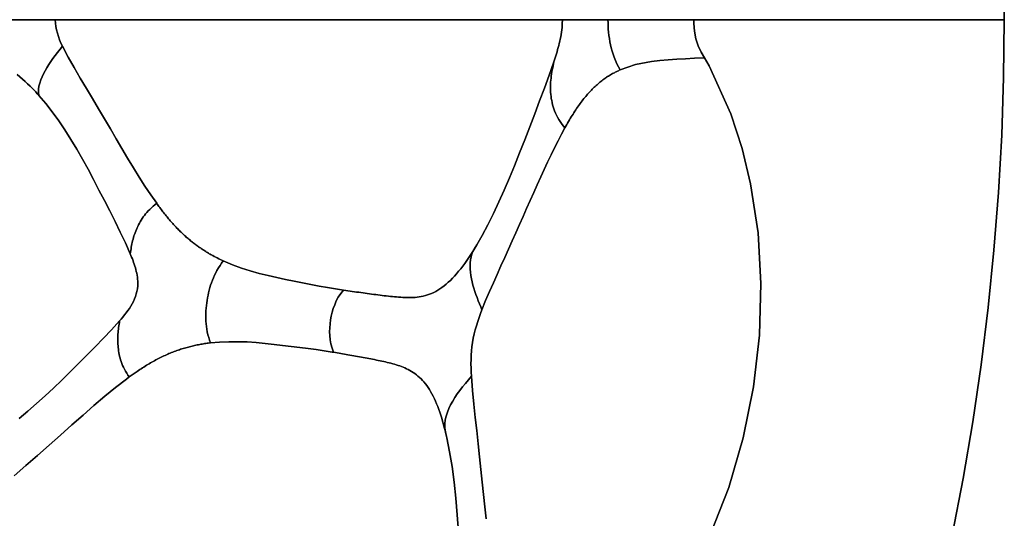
# Model space of a CAD drawing. Header units: centimetres. Extents: x -49.6 to 49.6, y -49.6 to 49.6.
# Tile 45 of 61: x 30.6 to 49.6, y -9.6 to 0. Entities that reach past the tile are written whole.
import ezdxf

# ---------------------------------------------------------------- set-up
doc = ezdxf.new("R2010")
doc.units = ezdxf.units.CM
doc.layers.get('0').update_dxf_attribs({"true_color": 0x5890e1})

msp = doc.modelspace()

# ---------------------------------------------------------------- linework, layer by layer
at = {"color": 16, "true_color": 0x870606}
for points in [[(49.604, 1.113, 0), (49.617, 0, 0), (49.3, 0, 0), (48.923, 0, 0), (48.395, 0, 0), (47.632, 0, 0), (46.431, 0, 0), (44.558, 0, 0), (43.208, 0, 0), (41.676, 0, 0), (37.98, 0, 0), (33.811, 0, 0), (29.538, 0, 0), (25.259, 0, 0), (22.982, 0, 0), (21.208, 0, 0), (19.831, 0, 0), (19.075, 0, 0), (18.72, 0, 0), (18.685, 0, 0), (18.684, 0, 0), (18.484, 2.72, 0)], [(45.072, 0, 0), (46.081, 0, 0), (47.133, 0, 0), (48.121, 0, 0), (48.936, 0, 0), (49.471, 0, 0), (49.599, 0, 0), (49.617, 0, 0), (49.604, 1.113, 0)], [(29.538, 0, 0), (33.811, 0, 0), (37.98, 0, 0), (41.676, 0, 0), (43.208, 0, 0), (44.558, 0, 0), (46.431, 0, 0), (47.632, 0, 0), (48.395, 0, 0), (48.923, 0, 0), (49.3, 0, 0), (49.617, 0, 0), (49.604, -1.113, 0), (49.567, -2.226, 0), (49.504, -3.338, 0), (49.417, -4.448, 0), (49.305, -5.555, 0), (49.167, -6.66, 0), (49.006, -7.762, 0), (48.819, -8.859, 0), (48.608, -9.953, 0)], [(30.548, -1.06, 0), (30.599, -1.102, 0), (30.649, -1.145, 0), (30.698, -1.19, 0), (30.746, -1.235, 0), (30.794, -1.282, 0), (30.841, -1.33, 0), (30.872, -1.362, 0), (30.903, -1.395, 0), (30.934, -1.428, 0), (30.964, -1.462, 0), (30.958, -1.403, 0), (30.958, -1.342, 0), (30.966, -1.283, 0), (30.981, -1.223, 0), (31, -1.164, 0), (31.025, -1.105, 0), (31.053, -1.045, 0), (31.084, -0.986, 0), (31.119, -0.926, 0), (31.156, -0.867, 0), (31.195, -0.808, 0), (31.236, -0.749, 0), (31.28, -0.69, 0), (31.325, -0.631, 0), (31.373, -0.571, 0), (31.419, -0.511, 0), (31.391, -0.451, 0), (31.365, -0.389, 0), (31.341, -0.324, 0), (31.321, -0.259, 0), (31.305, -0.196, 0), (31.293, -0.132, 0), (31.285, -0.067, 0), (31.282, 0, 0), (31.204, 0, 0), (31.125, 0, 0), (31.048, 0, 0), (30.971, 0, 0), (30.895, 0, 0), (30.819, 0, 0), (30.744, 0, 0), (30.67, 0, 0), (30.597, 0, 0), (30.526, 0, 0)], [(30.67, 0, 0), (30.744, 0, 0), (30.819, 0, 0), (30.895, 0, 0), (30.971, 0, 0), (31.048, 0, 0)], [(48.608, -9.953, 0), (48.819, -8.859, 0), (49.006, -7.762, 0), (49.167, -6.66, 0), (49.305, -5.555, 0), (49.417, -4.448, 0), (49.504, -3.338, 0), (49.567, -2.226, 0), (49.604, -1.113, 0), (49.617, 0, 0), (49.599, 0, 0), (49.471, 0, 0), (48.936, 0, 0), (48.121, 0, 0), (47.133, 0, 0), (46.081, 0, 0), (45.072, 0, 0), (44.618, 0, 0), (44.215, 0, 0), (43.876, 0, 0), (43.617, 0, 0), (43.618, -0.074, 0), (43.632, -0.224, 0), (43.659, -0.37, 0), (43.702, -0.505, 0), (43.76, -0.626, 0), (43.825, -0.737, 0), (43.912, -0.892, 0), (44.332, -1.815, 0), (44.551, -2.484, 0), (44.716, -3.168, 0), (44.86, -4.116, 0), (44.915, -5.096, 0), (44.884, -6.092, 0), (44.768, -7.09, 0), (44.57, -8.075, 0), (44.292, -9.033, 0), (43.936, -9.947, 0)], [(43.936, -9.947, 0), (44.292, -9.033, 0), (44.57, -8.075, 0), (44.768, -7.09, 0), (44.884, -6.092, 0), (44.915, -5.096, 0), (44.86, -4.116, 0), (44.716, -3.168, 0), (44.551, -2.484, 0), (44.332, -1.815, 0), (43.912, -0.892, 0), (43.825, -0.737, 0), (43.808, -0.738, 0), (43.63, -0.745, 0), (43.457, -0.753, 0), (43.287, -0.763, 0), (43.122, -0.773, 0), (42.959, -0.787, 0), (42.801, -0.807, 0), (42.491, -0.867, 0), (42.193, -0.97, 0), (42.177, -0.977, 0), (42.162, -0.984, 0), (42.146, -0.991, 0), (42.13, -0.999, 0), (42.115, -1.006, 0), (42.099, -1.014, 0), (42.083, -1.023, 0), (42.067, -1.031, 0), (42.048, -1.041, 0), (42.029, -1.052, 0), (42.01, -1.063, 0), (41.991, -1.075, 0), (41.972, -1.087, 0), (41.953, -1.099, 0), (41.934, -1.111, 0), (41.916, -1.124, 0), (41.897, -1.137, 0), (41.878, -1.15, 0), (41.86, -1.164, 0), (41.841, -1.178, 0), (41.823, -1.193, 0), (41.804, -1.207, 0), (41.785, -1.223, 0), (41.767, -1.239, 0), (41.748, -1.255, 0), (41.73, -1.271, 0), (41.712, -1.288, 0), (41.693, -1.305, 0), (41.675, -1.323, 0), (41.657, -1.341, 0), (41.638, -1.36, 0), (41.62, -1.379, 0), (41.602, -1.398, 0), (41.584, -1.418, 0), (41.566, -1.438, 0), (41.548, -1.459, 0), (41.53, -1.48, 0), (41.512, -1.501, 0), (41.494, -1.524, 0), (41.476, -1.546, 0), (41.459, -1.569, 0), (41.441, -1.592, 0), (41.423, -1.616, 0), (41.406, -1.64, 0), (41.388, -1.665, 0), (41.371, -1.69, 0), (41.353, -1.716, 0), (41.336, -1.742, 0), (41.318, -1.768, 0), (41.301, -1.795, 0), (41.284, -1.822, 0), (41.267, -1.85, 0), (41.25, -1.878, 0), (41.232, -1.906, 0), (41.215, -1.935, 0), (41.198, -1.964, 0), (41.18, -1.995, 0), (41.162, -2.026, 0), (41.144, -2.058, 0), (41.127, -2.09, 0), (41.062, -2.209, 0), (40.995, -2.338, 0), (40.927, -2.471, 0), (40.86, -2.608, 0), (40.794, -2.748, 0), (40.727, -2.89, 0), (40.66, -3.036, 0), (40.592, -3.185, 0), (40.524, -3.336, 0), (40.456, -3.489, 0), (40.387, -3.643, 0), (40.319, -3.798, 0), (40.249, -3.955, 0), (40.18, -4.112, 0), (40.109, -4.27, 0), (40.038, -4.431, 0), (39.965, -4.593, 0), (39.892, -4.755, 0), (39.818, -4.918, 0), (39.745, -5.082, 0), (39.67, -5.249, 0), (39.596, -5.421, 0), (39.524, -5.6, 0), (39.496, -5.673, 0), (39.468, -5.749, 0), (39.442, -5.827, 0), (39.417, -5.908, 0), (39.395, -5.986, 0), (39.375, -6.065, 0), (39.358, -6.146, 0), (39.343, -6.23, 0), (39.332, -6.314, 0), (39.323, -6.396, 0), (39.317, -6.478, 0), (39.314, -6.559, 0), (39.312, -6.643, 0), (39.313, -6.726, 0), (39.316, -6.807, 0), (39.32, -6.885, 0), (39.341, -7.158, 0), (39.367, -7.42, 0), (39.395, -7.678, 0), (39.423, -7.934, 0), (39.451, -8.186, 0), (39.477, -8.437, 0), (39.503, -8.683, 0), (39.528, -8.928, 0), (39.553, -9.169, 0), (39.578, -9.407, 0), (39.604, -9.639, 0)], [(30.584, -7.697, 0), (30.754, -7.557, 0), (30.92, -7.412, 0), (31.084, -7.264, 0), (31.245, -7.113, 0), (31.408, -6.956, 0), (31.57, -6.798, 0), (31.732, -6.638, 0), (31.892, -6.477, 0), (32.053, -6.314, 0), (32.213, -6.151, 0), (32.37, -5.985, 0), (32.524, -5.815, 0), (32.555, -5.779, 0), (32.587, -5.74, 0), (32.619, -5.7, 0), (32.651, -5.659, 0), (32.682, -5.616, 0), (32.712, -5.573, 0), (32.74, -5.529, 0), (32.766, -5.484, 0), (32.791, -5.438, 0), (32.812, -5.392, 0), (32.831, -5.344, 0), (32.847, -5.295, 0), (32.86, -5.245, 0), (32.869, -5.193, 0), (32.875, -5.139, 0), (32.877, -5.083, 0), (32.875, -5.045, 0), (32.872, -5.007, 0), (32.868, -4.969, 0), (32.862, -4.932, 0), (32.855, -4.896, 0), (32.847, -4.86, 0), (32.838, -4.825, 0), (32.829, -4.791, 0), (32.818, -4.756, 0), (32.807, -4.721, 0), (32.795, -4.687, 0), (32.783, -4.653, 0), (32.77, -4.619, 0), (32.756, -4.585, 0), (32.743, -4.551, 0), (32.729, -4.518, 0), (32.635, -4.308, 0), (32.537, -4.103, 0), (32.436, -3.898, 0), (32.333, -3.693, 0), (32.23, -3.491, 0), (32.125, -3.288, 0), (32.021, -3.088, 0), (31.914, -2.888, 0), (31.806, -2.693, 0), (31.695, -2.5, 0), (31.583, -2.313, 0), (31.466, -2.128, 0), (31.347, -1.952, 0), (31.224, -1.781, 0), (31.096, -1.617, 0), (30.964, -1.462, 0), (30.934, -1.428, 0), (30.903, -1.395, 0), (30.872, -1.362, 0), (30.841, -1.33, 0), (30.794, -1.282, 0), (30.746, -1.235, 0), (30.698, -1.19, 0), (30.649, -1.145, 0), (30.599, -1.102, 0), (30.548, -1.06, 0)], [(30.49, -8.804, 0), (30.715, -8.608, 0), (30.938, -8.412, 0), (31.16, -8.215, 0), (31.38, -8.019, 0), (31.599, -7.824, 0), (31.817, -7.632, 0), (32.027, -7.448, 0), (32.237, -7.27, 0), (32.445, -7.1, 0), (32.654, -6.939, 0), (32.709, -6.898, 0), (32.685, -6.86, 0), (32.661, -6.822, 0), (32.638, -6.784, 0), (32.618, -6.747, 0), (32.6, -6.71, 0), (32.583, -6.674, 0), (32.569, -6.638, 0), (32.556, -6.602, 0), (32.544, -6.567, 0), (32.534, -6.532, 0), (32.525, -6.498, 0), (32.517, -6.464, 0), (32.511, -6.43, 0), (32.505, -6.396, 0), (32.5, -6.362, 0), (32.496, -6.329, 0), (32.493, -6.296, 0), (32.49, -6.263, 0), (32.489, -6.23, 0), (32.488, -6.197, 0), (32.488, -6.165, 0), (32.488, -6.132, 0), (32.489, -6.1, 0), (32.491, -6.068, 0), (32.494, -6.036, 0), (32.497, -6.004, 0), (32.501, -5.972, 0), (32.505, -5.941, 0), (32.51, -5.909, 0), (32.515, -5.878, 0), (32.519, -5.847, 0), (32.524, -5.815, 0), (32.37, -5.985, 0), (32.213, -6.151, 0), (32.053, -6.314, 0), (31.892, -6.477, 0), (31.732, -6.638, 0), (31.57, -6.798, 0), (31.408, -6.956, 0), (31.245, -7.113, 0), (31.084, -7.264, 0), (30.92, -7.412, 0), (30.754, -7.557, 0), (30.584, -7.697, 0)], [(39.07, -9.886, 0), (39.046, -9.56, 0), (39.018, -9.235, 0), (38.985, -8.927, 0), (38.946, -8.629, 0), (38.899, -8.343, 0), (38.845, -8.07, 0), (38.839, -8.045, 0), (38.826, -7.986, 0), (38.812, -7.928, 0), (38.797, -7.87, 0), (38.782, -7.814, 0), (38.764, -7.753, 0), (38.747, -7.694, 0), (38.728, -7.635, 0), (38.709, -7.578, 0), (38.69, -7.523, 0), (38.67, -7.47, 0), (38.649, -7.418, 0), (38.627, -7.367, 0), (38.605, -7.318, 0), (38.582, -7.27, 0), (38.558, -7.224, 0), (38.533, -7.18, 0), (38.509, -7.138, 0), (38.483, -7.099, 0), (38.458, -7.062, 0), (38.431, -7.027, 0), (38.404, -6.994, 0), (38.376, -6.963, 0), (38.347, -6.933, 0), (38.317, -6.905, 0), (38.288, -6.879, 0), (38.258, -6.854, 0), (38.228, -6.832, 0), (38.197, -6.81, 0), (38.166, -6.791, 0), (38.134, -6.772, 0), (38.102, -6.755, 0), (38.069, -6.738, 0), (38.036, -6.723, 0), (38.003, -6.709, 0), (37.97, -6.696, 0), (37.937, -6.684, 0), (37.903, -6.673, 0), (37.869, -6.662, 0), (37.834, -6.652, 0), (37.8, -6.642, 0), (37.765, -6.633, 0), (37.731, -6.625, 0), (37.696, -6.616, 0), (37.661, -6.608, 0), (37.626, -6.6, 0), (37.59, -6.593, 0), (37.555, -6.585, 0), (37.519, -6.578, 0), (37.484, -6.571, 0), (37.448, -6.563, 0), (37.412, -6.556, 0), (37.376, -6.549, 0), (37.34, -6.542, 0), (37.304, -6.535, 0), (37.268, -6.528, 0), (37.231, -6.521, 0), (37.195, -6.515, 0), (37.158, -6.508, 0), (37.121, -6.501, 0), (37.084, -6.495, 0), (37.047, -6.488, 0), (37.01, -6.482, 0), (36.973, -6.475, 0), (36.936, -6.469, 0), (36.901, -6.463, 0), (36.867, -6.457, 0), (36.833, -6.451, 0), (36.798, -6.445, 0), (36.764, -6.439, 0), (36.729, -6.433, 0), (36.694, -6.427, 0), (36.659, -6.421, 0), (36.633, -6.416, 0), (36.479, -6.392, 0), (36.322, -6.368, 0), (36.164, -6.347, 0), (36.003, -6.326, 0), (35.84, -6.306, 0), (35.674, -6.287, 0), (35.508, -6.268, 0), (35.338, -6.25, 0), (35.165, -6.234, 0), (34.991, -6.222, 0), (34.813, -6.216, 0), (34.633, -6.216, 0), (34.457, -6.223, 0), (34.278, -6.239, 0), (34.262, -6.241, 0), (34.238, -6.244, 0), (34.214, -6.247, 0), (34.191, -6.251, 0), (34.167, -6.254, 0), (34.143, -6.258, 0), (34.119, -6.262, 0), (34.095, -6.266, 0), (34.071, -6.271, 0), (34.047, -6.275, 0), (34.023, -6.28, 0), (33.998, -6.285, 0), (33.974, -6.29, 0), (33.95, -6.296, 0), (33.925, -6.301, 0), (33.901, -6.307, 0), (33.877, -6.313, 0), (33.852, -6.32, 0), (33.827, -6.326, 0), (33.802, -6.333, 0), (33.778, -6.34, 0), (33.753, -6.348, 0), (33.728, -6.356, 0), (33.703, -6.363, 0), (33.678, -6.372, 0), (33.654, -6.38, 0), (33.629, -6.389, 0), (33.604, -6.398, 0), (33.579, -6.407, 0), (33.554, -6.417, 0), (33.529, -6.426, 0), (33.503, -6.437, 0), (33.478, -6.447, 0), (33.453, -6.458, 0), (33.427, -6.469, 0), (33.401, -6.481, 0), (33.376, -6.492, 0), (33.35, -6.504, 0), (33.325, -6.517, 0), (33.299, -6.529, 0), (33.274, -6.542, 0), (33.248, -6.556, 0), (33.223, -6.569, 0), (33.197, -6.583, 0), (33.172, -6.597, 0), (33.146, -6.611, 0), (33.12, -6.626, 0), (33.095, -6.641, 0), (33.069, -6.657, 0), (33.043, -6.672, 0), (33.017, -6.688, 0), (32.991, -6.705, 0), (32.965, -6.721, 0), (32.939, -6.738, 0), (32.914, -6.755, 0), (32.888, -6.773, 0), (32.862, -6.79, 0), (32.824, -6.817, 0), (32.786, -6.843, 0), (32.747, -6.871, 0), (32.709, -6.898, 0), (32.654, -6.939, 0), (32.445, -7.1, 0), (32.237, -7.27, 0), (32.027, -7.448, 0), (31.817, -7.632, 0), (31.599, -7.824, 0), (31.38, -8.019, 0), (31.16, -8.215, 0), (30.938, -8.412, 0), (30.715, -8.608, 0), (30.49, -8.804, 0)], [(39.604, -9.639, 0), (39.578, -9.407, 0), (39.553, -9.169, 0), (39.528, -8.928, 0), (39.503, -8.683, 0), (39.477, -8.437, 0), (39.451, -8.186, 0), (39.423, -7.934, 0), (39.395, -7.678, 0), (39.367, -7.42, 0), (39.341, -7.158, 0), (39.32, -6.885, 0), (39.263, -6.953, 0), (39.205, -7.021, 0), (39.15, -7.089, 0), (39.096, -7.157, 0), (39.047, -7.225, 0), (39.002, -7.294, 0), (38.959, -7.365, 0), (38.92, -7.436, 0), (38.885, -7.507, 0), (38.856, -7.58, 0), (38.831, -7.654, 0), (38.814, -7.728, 0), (38.805, -7.805, 0), (38.805, -7.882, 0), (38.818, -7.965, 0), (38.839, -8.045, 0), (38.845, -8.07, 0), (38.899, -8.343, 0), (38.946, -8.629, 0), (38.985, -8.927, 0), (39.018, -9.235, 0), (39.046, -9.56, 0), (39.07, -9.886, 0)]]:
    msp.add_polyline3d(points, dxfattribs=at)
for points in [[(39.035, -4.904, 0), (39.074, -4.857, 0), (39.114, -4.809, 0), (39.154, -4.757, 0), (39.193, -4.704, 0), (39.232, -4.649, 0), (39.271, -4.592, 0), (39.31, -4.533, 0), (39.349, -4.473, 0), (39.387, -4.411, 0), (39.425, -4.348, 0), (39.531, -4.164, 0), (39.64, -3.958, 0), (39.747, -3.744, 0), (39.852, -3.519, 0), (39.955, -3.288, 0), (40.056, -3.054, 0), (40.153, -2.818, 0), (40.253, -2.569, 0), (40.351, -2.319, 0), (40.448, -2.068, 0), (40.544, -1.818, 0), (40.638, -1.569, 0), (40.732, -1.32, 0), (40.824, -1.07, 0), (40.915, -0.812, 0), (40.927, -0.775, 0), (40.939, -0.737, 0), (40.952, -0.698, 0), (40.964, -0.658, 0), (40.976, -0.618, 0), (40.987, -0.578, 0), (40.999, -0.537, 0), (41.009, -0.496, 0), (41.019, -0.457, 0), (41.028, -0.416, 0), (41.037, -0.375, 0), (41.046, -0.332, 0), (41.054, -0.288, 0), (41.061, -0.242, 0), (41.067, -0.197, 0), (41.072, -0.15, 0), (41.077, -0.075, 0), (41.078, 0, 0), (41.024, 0, 0), (40.975, 0, 0), (40.932, 0, 0), (40.895, 0, 0), (40.864, 0, 0), (40.835, 0, 0), (40.784, 0, 0), (40.725, 0, 0), (40.645, 0, 0), (40.532, 0, 0), (40.459, 0, 0), (40.376, 0, 0), (40.174, 0, 0), (39.938, 0, 0), (39.81, 0, 0), (39.676, 0, 0), (39.537, 0, 0), (39.395, 0, 0), (39.099, 0, 0), (38.794, 0, 0), (38.482, 0, 0), (38.169, 0, 0), (38.01, 0, 0), (37.849, 0, 0), (37.522, 0, 0), (37.184, 0, 0), (36.833, 0, 0), (36.65, 0, 0), (36.464, 0, 0), (36.076, 0, 0), (35.874, 0, 0), (35.667, 0, 0), (35.454, 0, 0), (35.236, 0, 0), (34.786, 0, 0), (34.319, 0, 0), (33.836, 0, 0), (33.339, 0, 0), (32.83, 0, 0), (32.314, 0, 0), (31.799, 0, 0), (31.282, 0, 0), (31.285, -0.067, 0), (31.293, -0.132, 0), (31.305, -0.196, 0), (31.321, -0.259, 0), (31.341, -0.324, 0), (31.365, -0.389, 0), (31.391, -0.451, 0), (31.419, -0.511, 0), (31.529, -0.723, 0), (31.645, -0.925, 0), (31.765, -1.126, 0), (31.884, -1.325, 0), (32.002, -1.522, 0), (32.118, -1.719, 0), (32.232, -1.913, 0), (32.345, -2.107, 0), (32.457, -2.299, 0), (32.568, -2.489, 0), (32.679, -2.675, 0), (32.79, -2.858, 0), (32.901, -3.038, 0), (33.013, -3.213, 0), (33.125, -3.382, 0), (33.24, -3.545, 0), (33.255, -3.566, 0), (33.27, -3.587, 0), (33.285, -3.608, 0), (33.301, -3.628, 0), (33.316, -3.648, 0), (33.331, -3.669, 0), (33.346, -3.689, 0), (33.362, -3.709, 0), (33.377, -3.729, 0), (33.393, -3.748, 0), (33.408, -3.768, 0), (33.424, -3.787, 0), (33.44, -3.806, 0), (33.455, -3.825, 0), (33.471, -3.844, 0), (33.487, -3.863, 0), (33.503, -3.882, 0), (33.519, -3.9, 0), (33.535, -3.918, 0), (33.551, -3.936, 0), (33.567, -3.953, 0), (33.583, -3.971, 0), (33.599, -3.988, 0), (33.615, -4.005, 0), (33.631, -4.022, 0), (33.647, -4.039, 0), (33.664, -4.055, 0), (33.68, -4.072, 0), (33.697, -4.088, 0), (33.713, -4.104, 0), (33.73, -4.12, 0), (33.746, -4.136, 0), (33.763, -4.151, 0), (33.779, -4.166, 0), (33.796, -4.181, 0), (33.813, -4.196, 0), (33.829, -4.21, 0), (33.846, -4.225, 0), (33.863, -4.239, 0), (33.88, -4.253, 0), (33.896, -4.267, 0), (33.913, -4.28, 0), (33.93, -4.294, 0), (33.947, -4.307, 0), (33.964, -4.32, 0), (33.981, -4.333, 0), (33.998, -4.346, 0), (34.016, -4.358, 0), (34.033, -4.371, 0), (34.05, -4.383, 0), (34.067, -4.395, 0), (34.084, -4.407, 0), (34.101, -4.418, 0), (34.119, -4.43, 0), (34.136, -4.441, 0), (34.153, -4.452, 0), (34.171, -4.464, 0), (34.188, -4.474, 0), (34.205, -4.485, 0), (34.223, -4.496, 0), (34.24, -4.506, 0), (34.257, -4.517, 0), (34.275, -4.527, 0), (34.292, -4.537, 0), (34.322, -4.553, 0), (34.351, -4.569, 0), (34.381, -4.585, 0), (34.41, -4.6, 0), (34.44, -4.615, 0), (34.469, -4.629, 0), (34.499, -4.643, 0), (34.528, -4.657, 0), (34.702, -4.731, 0), (34.876, -4.795, 0), (35.049, -4.851, 0), (35.221, -4.899, 0), (35.391, -4.941, 0), (35.561, -4.979, 0), (35.728, -5.014, 0), (35.894, -5.048, 0), (36.058, -5.081, 0), (36.219, -5.112, 0), (36.38, -5.142, 0), (36.538, -5.171, 0), (36.694, -5.197, 0), (36.849, -5.22, 0), (36.892, -5.227, 0), (36.934, -5.233, 0), (36.976, -5.239, 0), (37.019, -5.245, 0), (37.061, -5.251, 0), (37.103, -5.257, 0), (37.144, -5.263, 0), (37.186, -5.269, 0), (37.227, -5.275, 0), (37.269, -5.28, 0), (37.31, -5.286, 0), (37.351, -5.292, 0), (37.392, -5.297, 0), (37.433, -5.303, 0), (37.474, -5.308, 0), (37.514, -5.313, 0), (37.555, -5.318, 0), (37.595, -5.323, 0), (37.636, -5.328, 0), (37.676, -5.332, 0), (37.716, -5.337, 0), (37.756, -5.341, 0), (37.796, -5.345, 0), (37.836, -5.349, 0), (37.876, -5.353, 0), (37.915, -5.356, 0), (37.955, -5.359, 0), (37.995, -5.362, 0), (38.034, -5.364, 0), (38.074, -5.365, 0), (38.113, -5.365, 0), (38.152, -5.364, 0), (38.192, -5.363, 0), (38.232, -5.36, 0), (38.272, -5.356, 0), (38.312, -5.351, 0), (38.351, -5.344, 0), (38.391, -5.335, 0), (38.431, -5.325, 0), (38.47, -5.313, 0), (38.511, -5.299, 0), (38.552, -5.283, 0), (38.592, -5.265, 0), (38.632, -5.245, 0), (38.672, -5.222, 0), (38.712, -5.197, 0), (38.752, -5.17, 0), (38.792, -5.14, 0), (38.834, -5.106, 0), (38.875, -5.07, 0), (38.915, -5.032, 0), (38.955, -4.991, 0), (38.995, -4.949, 0)], [(41.094, -2.048, 0), (41.127, -2.09, 0), (41.144, -2.058, 0), (41.162, -2.026, 0), (41.18, -1.995, 0), (41.198, -1.964, 0), (41.215, -1.935, 0), (41.232, -1.906, 0), (41.25, -1.878, 0), (41.267, -1.85, 0), (41.284, -1.822, 0), (41.301, -1.795, 0), (41.318, -1.768, 0), (41.336, -1.742, 0), (41.353, -1.716, 0), (41.371, -1.69, 0), (41.388, -1.665, 0), (41.406, -1.64, 0), (41.423, -1.616, 0), (41.441, -1.592, 0), (41.459, -1.569, 0), (41.476, -1.546, 0), (41.494, -1.524, 0), (41.512, -1.501, 0), (41.53, -1.48, 0), (41.548, -1.459, 0), (41.566, -1.438, 0), (41.584, -1.418, 0), (41.602, -1.398, 0), (41.62, -1.379, 0), (41.638, -1.36, 0), (41.657, -1.341, 0), (41.675, -1.323, 0), (41.693, -1.305, 0), (41.712, -1.288, 0), (41.73, -1.271, 0), (41.748, -1.255, 0), (41.767, -1.239, 0), (41.785, -1.223, 0), (41.804, -1.207, 0), (41.823, -1.193, 0), (41.841, -1.178, 0), (41.86, -1.164, 0), (41.878, -1.15, 0), (41.897, -1.137, 0), (41.916, -1.124, 0), (41.934, -1.111, 0), (41.953, -1.099, 0), (41.972, -1.087, 0), (41.991, -1.075, 0), (42.01, -1.063, 0), (42.029, -1.052, 0), (42.048, -1.041, 0), (42.067, -1.031, 0), (42.083, -1.023, 0), (42.099, -1.014, 0), (42.115, -1.006, 0), (42.13, -0.999, 0), (42.146, -0.991, 0), (42.162, -0.984, 0), (42.177, -0.977, 0), (42.193, -0.97, 0), (42.162, -0.908, 0), (42.133, -0.849, 0), (42.106, -0.79, 0), (42.08, -0.725, 0), (42.058, -0.666, 0), (42.039, -0.606, 0), (42.023, -0.545, 0), (42.008, -0.483, 0), (41.997, -0.424, 0), (41.986, -0.364, 0), (41.978, -0.303, 0), (41.971, -0.243, 0), (41.966, -0.182, 0), (41.962, -0.121, 0), (41.96, -0.06, 0), (41.959, 0, 0), (41.94, 0, 0), (41.922, 0, 0), (41.902, 0, 0), (41.883, 0, 0), (41.864, 0, 0), (41.845, 0, 0), (41.825, 0, 0), (41.806, 0, 0), (41.787, 0, 0), (41.769, 0, 0), (41.75, 0, 0), (41.731, 0, 0), (41.712, 0, 0), (41.694, 0, 0), (41.675, 0, 0), (41.656, 0, 0), (41.638, 0, 0), (41.62, 0, 0), (41.602, 0, 0), (41.584, 0, 0), (41.566, 0, 0), (41.548, 0, 0), (41.53, 0, 0), (41.512, 0, 0), (41.495, 0, 0), (41.478, 0, 0), (41.461, 0, 0), (41.444, 0, 0), (41.428, 0, 0), (41.411, 0, 0), (41.396, 0, 0), (41.38, 0, 0), (41.364, 0, 0), (41.349, 0, 0), (41.334, 0, 0), (41.32, 0, 0), (41.306, 0, 0), (41.292, 0, 0), (41.279, 0, 0), (41.266, 0, 0), (41.254, 0, 0), (41.242, 0, 0), (41.231, 0, 0), (41.22, 0, 0), (41.21, 0, 0), (41.2, 0, 0), (41.191, 0, 0), (41.182, 0, 0), (41.173, 0, 0), (41.165, 0, 0), (41.158, 0, 0), (41.151, 0, 0), (41.145, 0, 0), (41.138, 0, 0), (41.133, 0, 0), (41.127, 0, 0), (41.122, 0, 0), (41.116, 0, 0), (41.111, 0, 0), (41.106, 0, 0), (41.1, 0, 0), (41.094, 0, 0), (41.087, 0, 0), (41.078, 0, 0), (41.077, -0.075, 0), (41.072, -0.15, 0), (41.067, -0.197, 0), (41.061, -0.242, 0), (41.054, -0.288, 0), (41.046, -0.332, 0), (41.037, -0.375, 0), (41.028, -0.416, 0), (41.019, -0.457, 0), (41.009, -0.496, 0), (40.999, -0.537, 0), (40.987, -0.578, 0), (40.976, -0.618, 0), (40.964, -0.658, 0), (40.952, -0.698, 0), (40.939, -0.737, 0), (40.927, -0.775, 0), (40.915, -0.812, 0), (40.907, -0.851, 0), (40.899, -0.89, 0), (40.891, -0.93, 0), (40.883, -0.969, 0), (40.875, -1.008, 0), (40.869, -1.047, 0), (40.863, -1.087, 0), (40.859, -1.126, 0), (40.855, -1.165, 0), (40.852, -1.205, 0), (40.85, -1.244, 0), (40.849, -1.283, 0), (40.849, -1.323, 0), (40.85, -1.362, 0), (40.852, -1.402, 0), (40.855, -1.441, 0), (40.86, -1.481, 0), (40.865, -1.521, 0), (40.872, -1.561, 0), (40.88, -1.601, 0), (40.89, -1.641, 0), (40.901, -1.681, 0), (40.913, -1.721, 0), (40.928, -1.761, 0), (40.944, -1.802, 0), (40.963, -1.842, 0), (40.984, -1.883, 0), (41.008, -1.924, 0), (41.034, -1.965, 0), (41.063, -2.007, 0)], [(43.808, -0.738, 0), (43.825, -0.737, 0), (43.76, -0.626, 0), (43.702, -0.505, 0), (43.659, -0.37, 0), (43.632, -0.224, 0), (43.618, -0.074, 0), (43.617, 0, 0), (43.351, 0, 0), (43.082, 0, 0), (42.809, 0, 0), (42.531, 0, 0), (42.248, 0, 0), (41.959, 0, 0), (41.96, -0.06, 0), (41.962, -0.121, 0), (41.966, -0.182, 0), (41.971, -0.243, 0), (41.978, -0.303, 0), (41.986, -0.364, 0), (41.997, -0.424, 0), (42.008, -0.483, 0), (42.023, -0.545, 0), (42.039, -0.606, 0), (42.058, -0.666, 0), (42.08, -0.725, 0), (42.106, -0.79, 0), (42.133, -0.849, 0), (42.162, -0.908, 0), (42.193, -0.97, 0), (42.491, -0.867, 0), (42.801, -0.807, 0), (42.959, -0.787, 0), (43.122, -0.773, 0), (43.287, -0.763, 0), (43.457, -0.753, 0), (43.63, -0.745, 0)], [(31.529, -0.723, 0), (31.419, -0.511, 0), (31.373, -0.571, 0), (31.325, -0.631, 0), (31.28, -0.69, 0), (31.236, -0.749, 0), (31.195, -0.808, 0), (31.156, -0.867, 0), (31.119, -0.926, 0), (31.084, -0.986, 0), (31.053, -1.045, 0), (31.025, -1.105, 0), (31, -1.164, 0), (30.981, -1.223, 0), (30.966, -1.283, 0), (30.958, -1.342, 0), (30.958, -1.403, 0), (30.964, -1.462, 0), (31.096, -1.617, 0), (31.224, -1.781, 0), (31.347, -1.952, 0), (31.466, -2.128, 0), (31.583, -2.313, 0), (31.695, -2.5, 0), (31.806, -2.693, 0), (31.914, -2.888, 0), (32.021, -3.088, 0), (32.125, -3.288, 0), (32.23, -3.491, 0), (32.333, -3.693, 0), (32.436, -3.898, 0), (32.537, -4.103, 0), (32.635, -4.308, 0), (32.729, -4.518, 0), (32.734, -4.487, 0), (32.739, -4.455, 0), (32.745, -4.424, 0), (32.75, -4.393, 0), (32.755, -4.361, 0), (32.762, -4.33, 0), (32.768, -4.299, 0), (32.776, -4.268, 0), (32.784, -4.237, 0), (32.793, -4.206, 0), (32.802, -4.175, 0), (32.812, -4.144, 0), (32.823, -4.113, 0), (32.835, -4.082, 0), (32.848, -4.052, 0), (32.861, -4.021, 0), (32.875, -3.991, 0), (32.89, -3.96, 0), (32.906, -3.93, 0), (32.923, -3.9, 0), (32.941, -3.869, 0), (32.96, -3.839, 0), (32.98, -3.809, 0), (33.002, -3.779, 0), (33.026, -3.75, 0), (33.051, -3.72, 0), (33.077, -3.691, 0), (33.106, -3.661, 0), (33.137, -3.632, 0), (33.17, -3.603, 0), (33.205, -3.574, 0), (33.24, -3.545, 0), (33.125, -3.382, 0), (33.013, -3.213, 0), (32.901, -3.038, 0), (32.79, -2.858, 0), (32.679, -2.675, 0), (32.568, -2.489, 0), (32.457, -2.299, 0), (32.345, -2.107, 0), (32.232, -1.913, 0), (32.118, -1.719, 0), (32.002, -1.522, 0), (31.884, -1.325, 0), (31.765, -1.126, 0), (31.645, -0.925, 0)], [(39.5, -5.541, 0), (39.524, -5.6, 0), (39.596, -5.421, 0), (39.67, -5.249, 0), (39.745, -5.082, 0), (39.818, -4.918, 0), (39.892, -4.755, 0), (39.965, -4.593, 0), (40.038, -4.431, 0), (40.109, -4.27, 0), (40.18, -4.112, 0), (40.249, -3.955, 0), (40.319, -3.798, 0), (40.387, -3.643, 0), (40.456, -3.489, 0), (40.524, -3.336, 0), (40.592, -3.185, 0), (40.66, -3.036, 0), (40.727, -2.89, 0), (40.794, -2.748, 0), (40.86, -2.608, 0), (40.927, -2.471, 0), (40.995, -2.338, 0), (41.062, -2.209, 0), (41.127, -2.09, 0), (41.094, -2.048, 0), (41.063, -2.007, 0), (41.034, -1.965, 0), (41.008, -1.924, 0), (40.984, -1.883, 0), (40.963, -1.842, 0), (40.944, -1.802, 0), (40.928, -1.761, 0), (40.913, -1.721, 0), (40.901, -1.681, 0), (40.89, -1.641, 0), (40.88, -1.601, 0), (40.872, -1.561, 0), (40.865, -1.521, 0), (40.86, -1.481, 0), (40.855, -1.441, 0), (40.852, -1.402, 0), (40.85, -1.362, 0), (40.849, -1.323, 0), (40.849, -1.283, 0), (40.85, -1.244, 0), (40.852, -1.205, 0), (40.855, -1.165, 0), (40.859, -1.126, 0), (40.863, -1.087, 0), (40.869, -1.047, 0), (40.875, -1.008, 0), (40.883, -0.969, 0), (40.891, -0.93, 0), (40.899, -0.89, 0), (40.907, -0.851, 0), (40.915, -0.812, 0), (40.824, -1.07, 0), (40.732, -1.32, 0), (40.638, -1.569, 0), (40.544, -1.818, 0), (40.448, -2.068, 0), (40.351, -2.319, 0), (40.253, -2.569, 0), (40.153, -2.818, 0), (40.056, -3.054, 0), (39.955, -3.288, 0), (39.852, -3.519, 0), (39.747, -3.744, 0), (39.64, -3.958, 0), (39.531, -4.164, 0), (39.425, -4.348, 0), (39.373, -4.431, 0), (39.35, -4.477, 0), (39.33, -4.525, 0), (39.315, -4.578, 0), (39.304, -4.634, 0), (39.298, -4.693, 0), (39.296, -4.753, 0), (39.298, -4.814, 0), (39.303, -4.876, 0), (39.311, -4.939, 0), (39.322, -5.001, 0), (39.335, -5.063, 0), (39.351, -5.125, 0), (39.368, -5.186, 0), (39.387, -5.246, 0), (39.407, -5.306, 0), (39.429, -5.366, 0), (39.452, -5.425, 0), (39.476, -5.483, 0)], [(32.685, -6.86, 0), (32.709, -6.898, 0), (32.747, -6.871, 0), (32.786, -6.843, 0), (32.824, -6.817, 0), (32.862, -6.79, 0), (32.888, -6.773, 0), (32.914, -6.755, 0), (32.939, -6.738, 0), (32.965, -6.721, 0), (32.991, -6.705, 0), (33.017, -6.688, 0), (33.043, -6.672, 0), (33.069, -6.657, 0), (33.095, -6.641, 0), (33.12, -6.626, 0), (33.146, -6.611, 0), (33.172, -6.597, 0), (33.197, -6.583, 0), (33.223, -6.569, 0), (33.248, -6.556, 0), (33.274, -6.542, 0), (33.299, -6.529, 0), (33.325, -6.517, 0), (33.35, -6.504, 0), (33.376, -6.492, 0), (33.401, -6.481, 0), (33.427, -6.469, 0), (33.453, -6.458, 0), (33.478, -6.447, 0), (33.503, -6.437, 0), (33.529, -6.426, 0), (33.554, -6.417, 0), (33.579, -6.407, 0), (33.604, -6.398, 0), (33.629, -6.389, 0), (33.654, -6.38, 0), (33.678, -6.372, 0), (33.703, -6.363, 0), (33.728, -6.356, 0), (33.753, -6.348, 0), (33.778, -6.34, 0), (33.802, -6.333, 0), (33.827, -6.326, 0), (33.852, -6.32, 0), (33.877, -6.313, 0), (33.901, -6.307, 0), (33.925, -6.301, 0), (33.95, -6.296, 0), (33.974, -6.29, 0), (33.998, -6.285, 0), (34.023, -6.28, 0), (34.047, -6.275, 0), (34.071, -6.271, 0), (34.095, -6.266, 0), (34.119, -6.262, 0), (34.143, -6.258, 0), (34.167, -6.254, 0), (34.191, -6.251, 0), (34.214, -6.247, 0), (34.238, -6.244, 0), (34.262, -6.241, 0), (34.278, -6.239, 0), (34.26, -6.185, 0), (34.245, -6.134, 0), (34.23, -6.082, 0), (34.218, -6.026, 0), (34.208, -5.975, 0), (34.2, -5.923, 0), (34.195, -5.871, 0), (34.191, -5.819, 0), (34.189, -5.769, 0), (34.189, -5.719, 0), (34.19, -5.669, 0), (34.192, -5.618, 0), (34.196, -5.568, 0), (34.201, -5.518, 0), (34.207, -5.468, 0), (34.214, -5.418, 0), (34.223, -5.369, 0), (34.232, -5.32, 0), (34.243, -5.27, 0), (34.255, -5.221, 0), (34.268, -5.173, 0), (34.283, -5.125, 0), (34.299, -5.077, 0), (34.316, -5.031, 0), (34.336, -4.982, 0), (34.357, -4.934, 0), (34.38, -4.887, 0), (34.405, -4.842, 0), (34.435, -4.792, 0), (34.464, -4.747, 0), (34.495, -4.703, 0), (34.528, -4.657, 0), (34.499, -4.643, 0), (34.469, -4.629, 0), (34.44, -4.615, 0), (34.41, -4.6, 0), (34.381, -4.585, 0), (34.351, -4.569, 0), (34.322, -4.553, 0), (34.292, -4.537, 0), (34.275, -4.527, 0), (34.257, -4.517, 0), (34.24, -4.506, 0), (34.223, -4.496, 0), (34.205, -4.485, 0), (34.188, -4.474, 0), (34.171, -4.464, 0), (34.153, -4.452, 0), (34.136, -4.441, 0), (34.119, -4.43, 0), (34.101, -4.418, 0), (34.084, -4.407, 0), (34.067, -4.395, 0), (34.05, -4.383, 0), (34.033, -4.371, 0), (34.016, -4.358, 0), (33.998, -4.346, 0), (33.981, -4.333, 0), (33.964, -4.32, 0), (33.947, -4.307, 0), (33.93, -4.294, 0), (33.913, -4.28, 0), (33.896, -4.267, 0), (33.88, -4.253, 0), (33.863, -4.239, 0), (33.846, -4.225, 0), (33.829, -4.21, 0), (33.813, -4.196, 0), (33.796, -4.181, 0), (33.779, -4.166, 0), (33.763, -4.151, 0), (33.746, -4.136, 0), (33.73, -4.12, 0), (33.713, -4.104, 0), (33.697, -4.088, 0), (33.68, -4.072, 0), (33.664, -4.055, 0), (33.647, -4.039, 0), (33.631, -4.022, 0), (33.615, -4.005, 0), (33.599, -3.988, 0), (33.583, -3.971, 0), (33.567, -3.953, 0), (33.551, -3.936, 0), (33.535, -3.918, 0), (33.519, -3.9, 0), (33.503, -3.882, 0), (33.487, -3.863, 0), (33.471, -3.844, 0), (33.455, -3.825, 0), (33.44, -3.806, 0), (33.424, -3.787, 0), (33.408, -3.768, 0), (33.393, -3.748, 0), (33.377, -3.729, 0), (33.362, -3.709, 0), (33.346, -3.689, 0), (33.331, -3.669, 0), (33.316, -3.648, 0), (33.301, -3.628, 0), (33.285, -3.608, 0), (33.27, -3.587, 0), (33.255, -3.566, 0), (33.24, -3.545, 0), (33.205, -3.574, 0), (33.17, -3.603, 0), (33.137, -3.632, 0), (33.106, -3.661, 0), (33.077, -3.691, 0), (33.051, -3.72, 0), (33.026, -3.75, 0), (33.002, -3.779, 0), (32.98, -3.809, 0), (32.96, -3.839, 0), (32.941, -3.869, 0), (32.923, -3.9, 0), (32.906, -3.93, 0), (32.89, -3.96, 0), (32.875, -3.991, 0), (32.861, -4.021, 0), (32.848, -4.052, 0), (32.835, -4.082, 0), (32.823, -4.113, 0), (32.812, -4.144, 0), (32.802, -4.175, 0), (32.793, -4.206, 0), (32.784, -4.237, 0), (32.776, -4.268, 0), (32.768, -4.299, 0), (32.762, -4.33, 0), (32.755, -4.361, 0), (32.75, -4.393, 0), (32.745, -4.424, 0), (32.739, -4.455, 0), (32.734, -4.487, 0), (32.729, -4.518, 0), (32.743, -4.551, 0), (32.756, -4.585, 0), (32.77, -4.619, 0), (32.783, -4.653, 0), (32.795, -4.687, 0), (32.807, -4.721, 0), (32.818, -4.756, 0), (32.829, -4.791, 0), (32.838, -4.825, 0), (32.847, -4.86, 0), (32.855, -4.896, 0), (32.862, -4.932, 0), (32.868, -4.969, 0), (32.872, -5.007, 0), (32.875, -5.045, 0), (32.877, -5.083, 0), (32.875, -5.139, 0), (32.869, -5.193, 0), (32.86, -5.245, 0), (32.847, -5.295, 0), (32.831, -5.344, 0), (32.812, -5.392, 0), (32.791, -5.438, 0), (32.766, -5.484, 0), (32.74, -5.529, 0), (32.712, -5.573, 0), (32.682, -5.616, 0), (32.651, -5.659, 0), (32.619, -5.7, 0), (32.587, -5.74, 0), (32.555, -5.779, 0), (32.524, -5.815, 0), (32.519, -5.847, 0), (32.515, -5.878, 0), (32.51, -5.909, 0), (32.505, -5.941, 0), (32.501, -5.972, 0), (32.497, -6.004, 0), (32.494, -6.036, 0), (32.491, -6.068, 0), (32.489, -6.1, 0), (32.488, -6.132, 0), (32.488, -6.165, 0), (32.488, -6.197, 0), (32.489, -6.23, 0), (32.49, -6.263, 0), (32.493, -6.296, 0), (32.496, -6.329, 0), (32.5, -6.362, 0), (32.505, -6.396, 0), (32.511, -6.43, 0), (32.517, -6.464, 0), (32.525, -6.498, 0), (32.534, -6.532, 0), (32.544, -6.567, 0), (32.556, -6.602, 0), (32.569, -6.638, 0), (32.583, -6.674, 0), (32.6, -6.71, 0), (32.618, -6.747, 0), (32.638, -6.784, 0), (32.661, -6.822, 0)], [(38.92, -7.436, 0), (38.959, -7.365, 0), (39.002, -7.294, 0), (39.047, -7.225, 0), (39.096, -7.157, 0), (39.15, -7.089, 0), (39.205, -7.021, 0), (39.263, -6.953, 0), (39.32, -6.885, 0), (39.316, -6.807, 0), (39.313, -6.726, 0), (39.312, -6.643, 0), (39.314, -6.559, 0), (39.317, -6.478, 0), (39.323, -6.396, 0), (39.332, -6.314, 0), (39.343, -6.23, 0), (39.358, -6.146, 0), (39.375, -6.065, 0), (39.395, -5.986, 0), (39.417, -5.908, 0), (39.442, -5.827, 0), (39.468, -5.749, 0), (39.496, -5.673, 0), (39.524, -5.6, 0), (39.5, -5.541, 0), (39.476, -5.483, 0), (39.452, -5.425, 0), (39.429, -5.366, 0), (39.407, -5.306, 0), (39.387, -5.246, 0), (39.368, -5.186, 0), (39.351, -5.125, 0), (39.335, -5.063, 0), (39.322, -5.001, 0), (39.311, -4.939, 0), (39.303, -4.876, 0), (39.298, -4.814, 0), (39.296, -4.753, 0), (39.298, -4.693, 0), (39.304, -4.634, 0), (39.315, -4.578, 0), (39.33, -4.525, 0), (39.35, -4.477, 0), (39.373, -4.431, 0), (39.425, -4.348, 0), (39.387, -4.411, 0), (39.349, -4.473, 0), (39.31, -4.533, 0), (39.271, -4.592, 0), (39.232, -4.649, 0), (39.193, -4.704, 0), (39.154, -4.757, 0), (39.114, -4.809, 0), (39.074, -4.857, 0), (39.035, -4.904, 0), (38.995, -4.949, 0), (38.955, -4.991, 0), (38.915, -5.032, 0), (38.875, -5.07, 0), (38.834, -5.106, 0), (38.792, -5.14, 0), (38.752, -5.17, 0), (38.712, -5.197, 0), (38.672, -5.222, 0), (38.632, -5.245, 0), (38.592, -5.265, 0), (38.552, -5.283, 0), (38.511, -5.299, 0), (38.47, -5.313, 0), (38.431, -5.325, 0), (38.391, -5.335, 0), (38.351, -5.344, 0), (38.312, -5.351, 0), (38.272, -5.356, 0), (38.232, -5.36, 0), (38.192, -5.363, 0), (38.152, -5.364, 0), (38.113, -5.365, 0), (38.074, -5.365, 0), (38.034, -5.364, 0), (37.995, -5.362, 0), (37.955, -5.359, 0), (37.915, -5.356, 0), (37.876, -5.353, 0), (37.836, -5.349, 0), (37.796, -5.345, 0), (37.756, -5.341, 0), (37.716, -5.337, 0), (37.676, -5.332, 0), (37.636, -5.328, 0), (37.595, -5.323, 0), (37.555, -5.318, 0), (37.514, -5.313, 0), (37.474, -5.308, 0), (37.433, -5.303, 0), (37.392, -5.297, 0), (37.351, -5.292, 0), (37.31, -5.286, 0), (37.269, -5.28, 0), (37.227, -5.275, 0), (37.186, -5.269, 0), (37.144, -5.263, 0), (37.103, -5.257, 0), (37.061, -5.251, 0), (37.019, -5.245, 0), (36.976, -5.239, 0), (36.934, -5.233, 0), (36.892, -5.227, 0), (36.849, -5.22, 0), (36.796, -5.289, 0), (36.749, -5.359, 0), (36.71, -5.43, 0), (36.679, -5.502, 0), (36.652, -5.575, 0), (36.631, -5.648, 0), (36.613, -5.722, 0), (36.6, -5.796, 0), (36.59, -5.871, 0), (36.583, -5.947, 0), (36.581, -6.023, 0), (36.584, -6.1, 0), (36.592, -6.178, 0), (36.607, -6.258, 0), (36.63, -6.339, 0), (36.659, -6.421, 0), (36.694, -6.427, 0), (36.729, -6.433, 0), (36.764, -6.439, 0), (36.798, -6.445, 0), (36.833, -6.451, 0), (36.867, -6.457, 0), (36.901, -6.463, 0), (36.936, -6.469, 0), (36.973, -6.475, 0), (37.01, -6.482, 0), (37.047, -6.488, 0), (37.084, -6.495, 0), (37.121, -6.501, 0), (37.158, -6.508, 0), (37.195, -6.515, 0), (37.231, -6.521, 0), (37.268, -6.528, 0), (37.304, -6.535, 0), (37.34, -6.542, 0), (37.376, -6.549, 0), (37.412, -6.556, 0), (37.448, -6.563, 0), (37.484, -6.571, 0), (37.519, -6.578, 0), (37.555, -6.585, 0), (37.59, -6.593, 0), (37.626, -6.6, 0), (37.661, -6.608, 0), (37.696, -6.616, 0), (37.731, -6.625, 0), (37.765, -6.633, 0), (37.8, -6.642, 0), (37.834, -6.652, 0), (37.869, -6.662, 0), (37.903, -6.673, 0), (37.937, -6.684, 0), (37.97, -6.696, 0), (38.003, -6.709, 0), (38.036, -6.723, 0), (38.069, -6.738, 0), (38.102, -6.755, 0), (38.134, -6.772, 0), (38.166, -6.791, 0), (38.197, -6.81, 0), (38.228, -6.832, 0), (38.258, -6.854, 0), (38.288, -6.879, 0), (38.317, -6.905, 0), (38.347, -6.933, 0), (38.376, -6.963, 0), (38.404, -6.994, 0), (38.431, -7.027, 0), (38.458, -7.062, 0), (38.483, -7.099, 0), (38.509, -7.138, 0), (38.533, -7.18, 0), (38.558, -7.224, 0), (38.582, -7.27, 0), (38.605, -7.318, 0), (38.627, -7.367, 0), (38.649, -7.418, 0), (38.67, -7.47, 0), (38.69, -7.523, 0), (38.709, -7.578, 0), (38.728, -7.635, 0), (38.747, -7.694, 0), (38.764, -7.753, 0), (38.782, -7.814, 0), (38.797, -7.87, 0), (38.812, -7.928, 0), (38.826, -7.986, 0), (38.839, -8.045, 0), (38.818, -7.965, 0), (38.805, -7.882, 0), (38.805, -7.805, 0), (38.814, -7.728, 0), (38.831, -7.654, 0), (38.856, -7.58, 0), (38.885, -7.507, 0)], [(36.633, -6.416, 0), (36.659, -6.421, 0), (36.63, -6.339, 0), (36.607, -6.258, 0), (36.592, -6.178, 0), (36.584, -6.1, 0), (36.581, -6.023, 0), (36.583, -5.947, 0), (36.59, -5.871, 0), (36.6, -5.796, 0), (36.613, -5.722, 0), (36.631, -5.648, 0), (36.652, -5.575, 0), (36.679, -5.502, 0), (36.71, -5.43, 0), (36.749, -5.359, 0), (36.796, -5.289, 0), (36.849, -5.22, 0), (36.694, -5.197, 0), (36.538, -5.171, 0), (36.38, -5.142, 0), (36.219, -5.112, 0), (36.058, -5.081, 0), (35.894, -5.048, 0), (35.728, -5.014, 0), (35.561, -4.979, 0), (35.391, -4.941, 0), (35.221, -4.899, 0), (35.049, -4.851, 0), (34.876, -4.795, 0), (34.702, -4.731, 0), (34.528, -4.657, 0), (34.495, -4.703, 0), (34.464, -4.747, 0), (34.435, -4.792, 0), (34.405, -4.842, 0), (34.38, -4.887, 0), (34.357, -4.934, 0), (34.336, -4.982, 0), (34.316, -5.031, 0), (34.299, -5.077, 0), (34.283, -5.125, 0), (34.268, -5.173, 0), (34.255, -5.221, 0), (34.243, -5.27, 0), (34.232, -5.32, 0), (34.223, -5.369, 0), (34.214, -5.418, 0), (34.207, -5.468, 0), (34.201, -5.518, 0), (34.196, -5.568, 0), (34.192, -5.618, 0), (34.19, -5.669, 0), (34.189, -5.719, 0), (34.189, -5.769, 0), (34.191, -5.819, 0), (34.195, -5.871, 0), (34.2, -5.923, 0), (34.208, -5.975, 0), (34.218, -6.026, 0), (34.23, -6.082, 0), (34.245, -6.134, 0), (34.26, -6.185, 0), (34.278, -6.239, 0), (34.457, -6.223, 0), (34.633, -6.216, 0), (34.813, -6.216, 0), (34.991, -6.222, 0), (35.165, -6.234, 0), (35.338, -6.25, 0), (35.508, -6.268, 0), (35.674, -6.287, 0), (35.84, -6.306, 0), (36.003, -6.326, 0), (36.164, -6.347, 0), (36.322, -6.368, 0), (36.479, -6.392, 0)]]:
    msp.add_polyline3d(points, close=True, dxfattribs=at)

doc.saveas('drawing.dxf')
